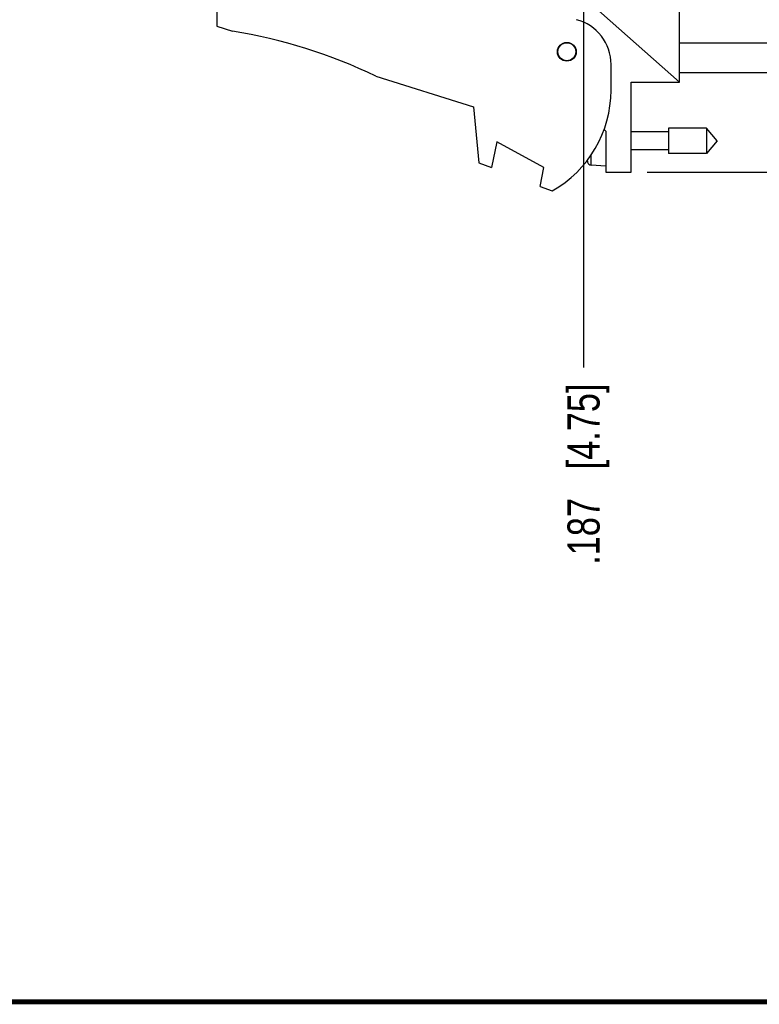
# Model space of a CAD drawing. Header units: inches. Extents: x 0.2 to 16.8, y 0.2 to 10.8.
# Tile 6 of 15: x 8.5 to 11.4, y 0.2 to 4.1. Entities that reach past the tile are written whole.
import ezdxf

# ---------------------------------------------------------------- set-up
doc = ezdxf.new("R2010")
doc.units = ezdxf.units.IN
doc.header["$LTSCALE"] = 0.935
doc.header["$MEASUREMENT"] = 0
doc.layers.get('0').update_dxf_attribs({"linetype": 'CONTINUOUS'})
doc.layers.add('DIMENSIONS', color=7, linetype='CONTINUOUS')
doc.styles.get("Standard").update_dxf_attribs({"font": 'txt', "width": 0.8})
doc.dimstyles.new('DIMSTYLE_1', dxfattribs={"dimtxt": 0.125, "dimasz": 0.18, "dimexe": 0.125, "dimexo": 0.0625, "dimgap": 0.03125, "dimtad": 0, "dimtih": 1, "dimtoh": 1, "dimdec": 3, "dimzin": 4, "dimdsep": 46, "dimtxsty": 'STANDARD', "dimblk": '_FILLED', "dimblk1": '_FILLED', "dimblk2": '_FILLED', "dimcen": 0.09, "dimadec": 0, "dimazin": 0, "dimtp": 0.01, "dimtm": 0.01, "dimtfac": 1, "dimtdec": 3, "dimtofl": 0, "dimtmove": 0, "dimatfit": 3, "dimldrblk": '_FILLED', "dimfxl": 1, "dimtolj": 1, "dimtzin": 4, "dimarcsym": 0})
doc.dimstyles.new('DIMSTYLE_2', dxfattribs={"dimtxt": 0.125, "dimasz": 0.18, "dimexe": 0.125, "dimexo": 0.0625, "dimgap": 0.0625, "dimtad": 0, "dimtih": 1, "dimtoh": 1, "dimdec": 3, "dimzin": 4, "dimdsep": 46, "dimtxsty": 'STANDARD', "dimblk": '_FILLED', "dimblk1": '_FILLED', "dimblk2": '_FILLED', "dimcen": 0.09, "dimadec": 0, "dimazin": 0, "dimtp": 0.01, "dimtm": 0.01, "dimtfac": 1, "dimtdec": 3, "dimtofl": 0, "dimtmove": 0, "dimatfit": 3, "dimldrblk": '_FILLED', "dimfxl": 1, "dimtolj": 1, "dimtzin": 4, "dimarcsym": 0})

# ---------------------------------------------------------------- blocks, each defined once
blk = doc.blocks.new('_FILLED')
at = {"color": 0, "linetype": 'BYBLOCK'}
blk.add_solid([(0, 0), (-1, 0.174), (-1, -0.174)], dxfattribs=at)
blk = doc.blocks.new('*D15')
at = {"layer": 'DIMENSIONS', "color": 2, "linetype": 'CONTINUOUS'}
for p, q in [((10.9445, 8.5544), (14.0104, 8.5531)), ((13.8854, 8.5532), (13.8844, 6.1457)), ((13.8834, 3.4883), (13.8843, 5.8957)), ((10.9425, 3.4894), (14.0084, 3.4882))]:
    blk.add_line(p, q, dxfattribs=at)
at = {"layer": 'DIMENSIONS', "color": 2, "linetype": 'CONTINUOUS', "xscale": 0.18, "yscale": 0.18, "zscale": 0.18}
for p, rotation in [((13.8854, 8.5532), 89.9773754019), ((13.8834, 3.4883), 269.9773754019)]:
    blk.add_blockref('_FILLED', p, dxfattribs=dict(at, rotation=rotation))
at = {"layer": 'DIMENSIONS', "color": 2, "linetype": 'CONTINUOUS', "insert": (13.8844, 6.0832), "char_height": 0.125, "width": 1.425, "attachment_point": 2, "line_spacing_factor": 0.9}
blk.add_mtext('5.065{\\Ftxt.shx;\\W1.000000;\\H0.125000; }[128.65]', dxfattribs=at)
blk = doc.blocks.new('*D19')
at = {"layer": 'DIMENSIONS', "color": 2, "linetype": 'CONTINUOUS'}
blk.add_line((10.695, 4.4483), (10.695, 2.729), dxfattribs=at)
at = {"layer": 'DIMENSIONS', "color": 2, "linetype": 'CONTINUOUS', "insert": (10.6325, 2.6665), "char_height": 0.125, "width": 1.125, "attachment_point": 3, "rotation": 90, "line_spacing_factor": 0.9}
blk.add_mtext('.187{\\Ftxt.shx;\\W1.000000;\\H0.125000; }[4.75]', dxfattribs=at)

msp = doc.modelspace()

# ---------------------------------------------------------------- linework, layer by layer
at = {"color": 7, "linetype": 'CONTINUOUS'}
for p, q in [((11.068, 3.8395), (11.068, 4.4185)), ((11.068, 3.8395), (10.687, 4.1801)), ((9.267, 4.1785), (9.267, 4.0585)), ((9.267, 4.0585), (9.329, 4.0389)), ((11.068, 3.9933), (11.718, 3.9933)), ((10.802, 3.8085), (10.802, 3.9092)), ((11.068, 3.8783), (11.718, 3.8783)), ((9.887, 3.8632), (10.267, 3.7435)), ((10.88, 3.8395), (11.068, 3.8395)), ((10.88, 3.4895), (10.88, 3.8395)), ((10.267, 3.7435), (10.287, 3.5265)), ((10.7751, 3.6552), (10.782, 3.6495)), ((10.782, 3.6495), (10.782, 3.4895)), ((11.0257, 3.6465), (10.88, 3.6465)), ((11.1738, 3.6607), (11.0257, 3.6607)), ((11.0257, 3.6607), (11.0257, 3.5623)), ((11.2151, 3.6115), (11.1738, 3.6607)), ((11.1738, 3.6607), (11.1738, 3.5623)), ((10.357, 3.6072), (10.337, 3.5072)), ((10.541, 3.5072), (10.357, 3.6072)), ((11.2151, 3.6115), (11.1738, 3.5623)), ((11.0257, 3.5764), (10.88, 3.5764)), ((10.7106, 3.5283), (10.7106, 3.5366)), ((10.7249, 3.5167), (10.7249, 3.5567)), ((11.1738, 3.5623), (11.0257, 3.5623)), ((10.287, 3.5265), (10.337, 3.5072)), ((10.5264, 3.4344), (10.541, 3.5072)), ((10.782, 3.5134), (10.7249, 3.5167)), ((10.782, 3.4895), (10.88, 3.4895)), ((10.5264, 3.4344), (10.573, 3.4165))]:
    msp.add_line(p, q, dxfattribs=at)
at = {"color": 7, "linetype": 'CONTINUOUS', "const_width": 0.02}
msp.add_lwpolyline([(0.25, 0.2586), (16.75, 0.2586)], dxfattribs=at)
at = {"color": 7, "linetype": 'CONTINUOUS'}
for radius in [0.0365, 0.035]:
    msp.add_circle((10.63, 3.9585), radius, dxfattribs=at)
for centre, radius, start, end in [((10.622, 3.9092), 0.18, 0, 75.5225), ((9.0057, 2.0389), 2.026, 64.2145, 80.8167), ((10.352, 3.8085), 0.45, 299.4136, 360), ((11.0124, 3.6115), 0.313, 194.2105, 195.4149), ((10.7258, 3.5325), 0.0157, 195.4149, 266.6961)]:
    msp.add_arc(centre, radius, start, end, dxfattribs=at)

# ---------------------------------------------------------------- dimensions: what is measured, and where the dimension line sits
at = {"layer": 'DIMENSIONS', "color": 2, "linetype": 'CONTINUOUS'}
dim = msp.add_linear_dim(base=(13.8854, 8.5532), p1=(10.88, 3.4895), p2=(10.882, 8.5544), angle=89.9774, dimstyle='DIMSTYLE_2', dxfattribs=at)
dim.commit()
dim.dimension.update_dxf_attribs({"geometry": '*D15', "text_midpoint": (13.8844, 6.0207), "dimtype": 160})
dim = msp.add_ordinate_dim(feature_location=(10.695, 4.4483), offset=(0, -1.7194), dtype=1, origin=(10.882, 4.5108), dimstyle='DIMSTYLE_1', dxfattribs=at)
dim.commit()
dim.dimension.update_dxf_attribs({"geometry": '*D19', "text_midpoint": (10.695, 2.104)})

doc.saveas('drawing.dxf')
